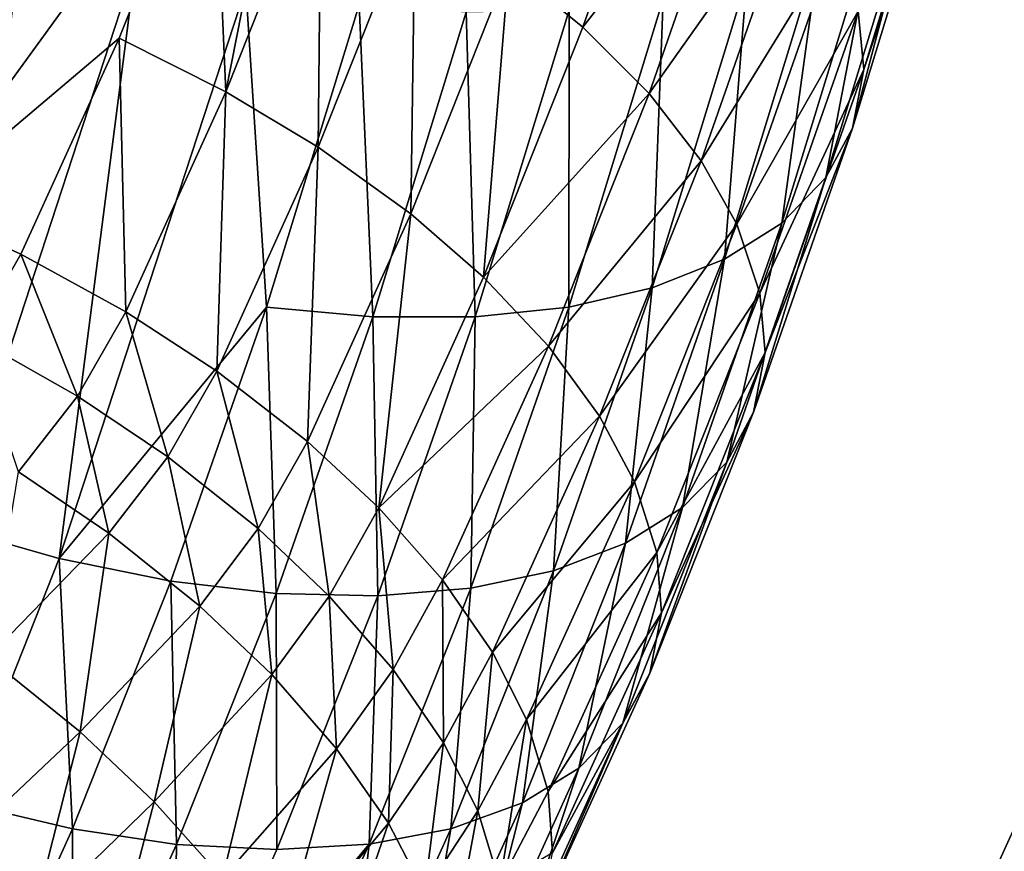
# Model space of a CAD drawing. Header units: millimetres. Extents: x -1 to 515, y 0 to 80.
# Tile 43 of 69: x 253.89 to 257.07, y 36.55 to 39.24. Entities that reach past the tile are written whole.
import ezdxf

# ---------------------------------------------------------------- set-up
doc = ezdxf.new("R2010")
doc.units = ezdxf.units.MM
doc.header["$LTSCALE"] = 25.4
doc.layers.get('0').update_dxf_attribs({"true_color": 0xff5454})

# ---------------------------------------------------------------- blocks, each defined once
blk = doc.blocks.new('STICKS-6267-9077.STL#2')
at = {"color": 18, "true_color": 0x000000}
mesh = blk.add_polyface(dxfattribs=at)
corners = [(257.1505, 44.6553, -25.3674), (257.192, 43.7184, -25.8014), (256.8466, 43.8912, -25.8432), (257.7246, 46.4156, -24.3188), (257.5008, 44.4947, -25.318), (258.0821, 46.2768, -24.2564)]
mesh.append_faces([[corners[k] for k in face] for face in [(0, 1, 2), (4, 3, 5)]], dxfattribs={"vtx0": -1, "color": 18})
mesh.append_faces([[corners[k] for k in face] for face in [(1, 3, 4)]], dxfattribs={"vtx0": -1, "vtx1": -1, "color": 18})
mesh.append_faces([[corners[k] for k in face] for face in [(1, 0, 3)]], dxfattribs={"vtx0": -1, "vtx2": -1, "color": 18})
mesh = blk.add_polyface(dxfattribs=at)
corners = [(259.2369, 43.9789, -23.3046), (259.5602, 44.7876, -22.4147), (259.255, 43.7907, -22.9997), (259.5406, 44.9711, -22.7224)]
mesh.append_faces([[corners[k] for k in face] for face in [(0, 1, 2), (1, 0, 3)]], dxfattribs={"vtx0": -1, "color": 18})
mesh = blk.add_polyface(dxfattribs=at)
corners = [(256.4436, 44.8861, -25.3159), (256.1985, 43.3428, -26.2722), (255.8437, 43.4723, -26.206), (256.8091, 44.7814, -25.3664)]
mesh.append_faces([[corners[k] for k in face] for face in [(0, 1, 2), (1, 0, 3)]], dxfattribs={"vtx0": -1, "color": 18})
mesh = blk.add_polyface(dxfattribs=at)
corners = [(258.6537, 44.8086, -24.3738), (258.3466, 43.9274, -24.9073), (258.1077, 44.1222, -25.0792)]
mesh.append_faces([[corners[k] for k in face] for face in [(0, 1, 2)]], dxfattribs={"color": 18})
mesh = blk.add_polyface(dxfattribs=at)
corners = [(258.3466, 43.9274, -24.9073), (258.8709, 44.6035, -24.1493), (258.5606, 43.7131, -24.6885), (258.6537, 44.8086, -24.3738)]
mesh.append_faces([[corners[k] for k in face] for face in [(0, 1, 2), (1, 0, 3)]], dxfattribs={"vtx0": -1, "color": 18})
mesh = blk.add_polyface(dxfattribs=at)
corners = [(257.1505, 44.6553, -25.3674), (256.1985, 43.3428, -26.2722), (256.8091, 44.7814, -25.3664)]
mesh.append_faces([[corners[k] for k in face] for face in [(0, 1, 2)]], dxfattribs={"color": 18})
mesh = blk.add_polyface(dxfattribs=at)
corners = [(259.255, 43.7907, -22.9997), (259.5251, 44.6017, -22.0754), (259.2187, 43.601, -22.6626), (259.5602, 44.7876, -22.4147)]
mesh.append_faces([[corners[k] for k in face] for face in [(0, 1, 2), (1, 0, 3)]], dxfattribs={"vtx0": -1, "color": 18})
mesh = blk.add_polyface(dxfattribs=at)
corners = [(257.1505, 44.6553, -25.3674), (256.8466, 43.8912, -25.8432), (256.1985, 43.3428, -26.2722)]
mesh.append_faces([[corners[k] for k in face] for face in [(0, 1, 2)]], dxfattribs={"color": 18})
mesh = blk.add_polyface(dxfattribs=at)
corners = [(258.5606, 43.7131, -24.6885), (259.0428, 44.3937, -23.8924), (258.7296, 43.495, -24.4366), (258.8709, 44.6035, -24.1493)]
mesh.append_faces([[corners[k] for k in face] for face in [(0, 1, 2), (1, 0, 3)]], dxfattribs={"vtx0": -1, "color": 18})
mesh = blk.add_polyface(dxfattribs=at)
corners = [(259.2187, 43.601, -22.6626), (259.4398, 44.4434, -21.7591), (259.1327, 43.4407, -22.3476), (259.5251, 44.6017, -22.0754)]
mesh.append_faces([[corners[k] for k in face] for face in [(0, 1, 2), (1, 0, 3)]], dxfattribs={"vtx0": -1, "color": 18})
mesh = blk.add_polyface(dxfattribs=at)
corners = [(257.5008, 44.4947, -25.318), (257.491, 43.5386, -25.7174), (257.192, 43.7184, -25.8014), (257.8042, 44.326, -25.2271)]
mesh.append_faces([[corners[k] for k in face] for face in [(0, 1, 2), (1, 0, 3)]], dxfattribs={"vtx0": -1, "color": 18})
at = {"color": 250, "true_color": 0x262626}
mesh = blk.add_polyface(dxfattribs=at)
corners = [(261.1583, 44.4471, -19.9347), (254.598, 30.0471, -19.379), (254.598, 44.4471, -19.379), (261.1583, 30.0471, -19.9347)]
mesh.append_faces([[corners[k] for k in face] for face in [(0, 1, 2), (1, 0, 3)]], dxfattribs={"vtx0": -1, "color": 250})
mesh = blk.add_polyface(dxfattribs=at)
corners = [(261.2309, 30.0471, 19.9286), (254.6686, 44.4471, 19.3969), (254.6686, 30.0471, 19.3969), (261.2309, 44.4471, 19.9286)]
mesh.append_faces([[corners[k] for k in face] for face in [(0, 1, 2), (1, 0, 3)]], dxfattribs={"vtx0": -1, "color": 250})
at = {"color": 18, "true_color": 0x000000}
mesh = blk.add_polyface(dxfattribs=at)
corners = [(259.1327, 43.4407, -22.3476), (259.2971, 44.297, -21.4347), (258.9897, 43.2936, -22.0235), (259.4398, 44.4434, -21.7591)]
mesh.append_faces([[corners[k] for k in face] for face in [(0, 1, 2), (1, 0, 3)]], dxfattribs={"vtx0": -1, "color": 18})
mesh = blk.add_polyface(dxfattribs=at)
corners = [(258.7296, 43.495, -24.4366), (259.1603, 44.1955, -23.625), (258.8447, 43.29, -24.1733), (259.0428, 44.3937, -23.8924)]
mesh.append_faces([[corners[k] for k in face] for face in [(0, 1, 2), (1, 0, 3)]], dxfattribs={"vtx0": -1, "color": 18})
mesh = blk.add_polyface(dxfattribs=at)
corners = [(255.9422, 42.4423, -21.0495), (255.6162, 42.5916, -21.0953), (255.3166, 41.8363, -21.5655), (256.1993, 44.3767, -20.0319), (256.532, 44.2476, -19.974)]
mesh.append_faces([[corners[k] for k in face] for face in [(0, 1, 2), (3, 0, 4)]], dxfattribs={"vtx0": -1, "color": 18})
mesh.append_faces([[corners[k] for k in face] for face in [(1, 0, 3)]], dxfattribs={"vtx0": -1, "vtx1": -1, "color": 18})
mesh = blk.add_polyface(dxfattribs=at)
corners = [(257.8042, 44.326, -25.2271), (257.7898, 43.3231, -25.5768), (257.491, 43.5386, -25.7174), (258.1077, 44.1222, -25.0792)]
mesh.append_faces([[corners[k] for k in face] for face in [(0, 1, 2), (1, 0, 3)]], dxfattribs={"vtx0": -1, "color": 18})
mesh = blk.add_polyface(dxfattribs=at)
corners = [(258.9897, 43.2936, -22.0235), (259.1121, 44.1791, -21.1388), (258.8049, 43.1766, -21.7271), (259.2971, 44.297, -21.4347)]
mesh.append_faces([[corners[k] for k in face] for face in [(0, 1, 2), (1, 0, 3)]], dxfattribs={"vtx0": -1, "color": 18})
mesh = blk.add_polyface(dxfattribs=at)
corners = [(256.3042, 42.3084, -21.0504), (256.532, 44.2476, -19.974), (255.9422, 42.4423, -21.0495), (256.9008, 44.1349, -19.9623)]
mesh.append_faces([[corners[k] for k in face] for face in [(0, 1, 2), (1, 0, 3)]], dxfattribs={"vtx0": -1, "color": 18})
mesh = blk.add_polyface(dxfattribs=at)
corners = [(258.8049, 43.1766, -21.7271), (258.8769, 44.084, -20.8572), (258.5704, 43.0839, -21.4441), (259.1121, 44.1791, -21.1388)]
mesh.append_faces([[corners[k] for k in face] for face in [(0, 1, 2), (1, 0, 3)]], dxfattribs={"vtx0": -1, "color": 18})
mesh = blk.add_polyface(dxfattribs=at)
corners = [(258.8447, 43.29, -24.1733), (259.2369, 43.9789, -23.3046), (258.9191, 43.0672, -23.8567), (259.1603, 44.1955, -23.625)]
mesh.append_faces([[corners[k] for k in face] for face in [(0, 1, 2), (1, 0, 3)]], dxfattribs={"vtx0": -1, "color": 18})
mesh = blk.add_polyface(dxfattribs=at)
corners = [(256.6533, 42.2086, -21.0988), (256.9008, 44.1349, -19.9623), (256.3042, 42.3084, -21.0504), (257.2561, 44.0541, -19.9993)]
mesh.append_faces([[corners[k] for k in face] for face in [(0, 1, 2), (1, 0, 3)]], dxfattribs={"vtx0": -1, "color": 18})
mesh = blk.add_polyface(dxfattribs=at)
corners = [(258.1077, 44.1222, -25.0792), (258.0249, 43.1186, -25.4109), (257.7898, 43.3231, -25.5768), (258.3466, 43.9274, -24.9073)]
mesh.append_faces([[corners[k] for k in face] for face in [(0, 1, 2), (1, 0, 3)]], dxfattribs={"vtx0": -1, "color": 18})
mesh = blk.add_polyface(dxfattribs=at)
corners = [(258.5704, 43.0839, -21.4441), (258.6067, 44.0183, -20.6091), (258.3012, 43.022, -21.1938), (258.8769, 44.084, -20.8572)]
mesh.append_faces([[corners[k] for k in face] for face in [(0, 1, 2), (1, 0, 3)]], dxfattribs={"vtx0": -1, "color": 18})
mesh = blk.add_polyface(dxfattribs=at)
corners = [(257.3234, 43.022, -20.6602), (257.2561, 44.0541, -19.9993), (256.6533, 42.2086, -21.0988)]
mesh.append_faces([[corners[k] for k in face] for face in [(0, 1, 2)]], dxfattribs={"color": 18})
mesh = blk.add_polyface(dxfattribs=at)
corners = [(257.6231, 43.9992, -20.0868), (257.2561, 44.0541, -19.9993), (257.3234, 43.022, -20.6602)]
mesh.append_faces([[corners[k] for k in face] for face in [(0, 1, 2)]], dxfattribs={"color": 18})
mesh = blk.add_polyface(dxfattribs=at)
corners = [(258.3012, 43.022, -21.1938), (258.3019, 43.9817, -20.3941), (257.998, 42.9906, -20.9758), (258.6067, 44.0183, -20.6091)]
mesh.append_faces([[corners[k] for k in face] for face in [(0, 1, 2), (1, 0, 3)]], dxfattribs={"vtx0": -1, "color": 18})
mesh = blk.add_polyface(dxfattribs=at)
corners = [(257.667, 42.9908, -20.7955), (257.6231, 43.9992, -20.0868), (257.3234, 43.022, -20.6602), (257.969, 43.9754, -20.2176)]
mesh.append_faces([[corners[k] for k in face] for face in [(0, 1, 2), (1, 0, 3)]], dxfattribs={"vtx0": -1, "color": 18})
mesh = blk.add_polyface(dxfattribs=at)
corners = [(257.998, 42.9906, -20.9758), (257.969, 43.9754, -20.2176), (257.667, 42.9908, -20.7955), (258.3019, 43.9817, -20.3941)]
mesh.append_faces([[corners[k] for k in face] for face in [(0, 1, 2), (1, 0, 3)]], dxfattribs={"vtx0": -1, "color": 18})
mesh = blk.add_polyface(dxfattribs=at)
corners = [(258.9191, 43.0672, -23.8567), (259.255, 43.7907, -22.9997), (258.9357, 42.8746, -23.5544), (259.2369, 43.9789, -23.3046)]
mesh.append_faces([[corners[k] for k in face] for face in [(0, 1, 2), (1, 0, 3)]], dxfattribs={"vtx0": -1, "color": 18})
mesh = blk.add_polyface(dxfattribs=at)
corners = [(258.0249, 43.1186, -25.4109), (258.5606, 43.7131, -24.6885), (258.2351, 42.8949, -25.1979), (258.3466, 43.9274, -24.9073)]
mesh.append_faces([[corners[k] for k in face] for face in [(0, 1, 2), (1, 0, 3)]], dxfattribs={"vtx0": -1, "color": 18})
mesh = blk.add_polyface(dxfattribs=at)
corners = [(256.8466, 43.8912, -25.8432), (256.5295, 43.1927, -26.2883), (256.1985, 43.3428, -26.2722)]
mesh.append_faces([[corners[k] for k in face] for face in [(0, 1, 2)]], dxfattribs={"color": 18})
mesh = blk.add_polyface(dxfattribs=at)
corners = [(256.8466, 43.8912, -25.8432), (256.8689, 43.0066, -26.2549), (256.5295, 43.1927, -26.2883), (257.192, 43.7184, -25.8014)]
mesh.append_faces([[corners[k] for k in face] for face in [(0, 1, 2), (1, 0, 3)]], dxfattribs={"vtx0": -1, "color": 18})
mesh = blk.add_polyface(dxfattribs=at)
corners = [(258.9357, 42.8746, -23.5544), (259.2187, 43.601, -22.6626), (258.8983, 42.6819, -23.2192), (259.255, 43.7907, -22.9997)]
mesh.append_faces([[corners[k] for k in face] for face in [(0, 1, 2), (1, 0, 3)]], dxfattribs={"vtx0": -1, "color": 18})
mesh = blk.add_polyface(dxfattribs=at)
corners = [(257.192, 43.7184, -25.8014), (257.1624, 42.815, -26.1783), (256.8689, 43.0066, -26.2549), (257.491, 43.5386, -25.7174)]
mesh.append_faces([[corners[k] for k in face] for face in [(0, 1, 2), (1, 0, 3)]], dxfattribs={"vtx0": -1, "color": 18})
mesh = blk.add_polyface(dxfattribs=at)
corners = [(258.2351, 42.8949, -25.1979), (258.7296, 43.495, -24.4366), (258.4009, 42.6686, -24.9511), (258.5606, 43.7131, -24.6885)]
mesh.append_faces([[corners[k] for k in face] for face in [(0, 1, 2), (1, 0, 3)]], dxfattribs={"vtx0": -1, "color": 18})
mesh = blk.add_polyface(dxfattribs=at)
corners = [(258.8983, 42.6819, -23.2192), (259.1327, 43.4407, -22.3476), (258.8119, 42.5202, -22.9049), (259.2187, 43.601, -22.6626)]
mesh.append_faces([[corners[k] for k in face] for face in [(0, 1, 2), (1, 0, 3)]], dxfattribs={"vtx0": -1, "color": 18})
mesh = blk.add_polyface(dxfattribs=at)
corners = [(257.491, 43.5386, -25.7174), (257.4557, 42.5874, -26.0455), (257.1624, 42.815, -26.1783), (257.7898, 43.3231, -25.5768)]
mesh.append_faces([[corners[k] for k in face] for face in [(0, 1, 2), (1, 0, 3)]], dxfattribs={"vtx0": -1, "color": 18})
mesh = blk.add_polyface(dxfattribs=at)
corners = [(258.4009, 42.6686, -24.9511), (258.8447, 43.29, -24.1733), (258.5134, 42.4571, -24.6919), (258.7296, 43.495, -24.4366)]
mesh.append_faces([[corners[k] for k in face] for face in [(0, 1, 2), (1, 0, 3)]], dxfattribs={"vtx0": -1, "color": 18})
mesh = blk.add_polyface(dxfattribs=at)
corners = [(258.8119, 42.5202, -22.9049), (258.9897, 43.2936, -22.0235), (258.669, 42.3735, -22.5807), (259.1327, 43.4407, -22.3476)]
mesh.append_faces([[corners[k] for k in face] for face in [(0, 1, 2), (1, 0, 3)]], dxfattribs={"vtx0": -1, "color": 18})
mesh = blk.add_polyface(dxfattribs=at)
corners = [(256.5295, 43.1927, -26.2883), (256.3748, 42.9243, -26.4668), (256.1985, 43.3428, -26.2722)]
mesh.append_faces([[corners[k] for k in face] for face in [(0, 1, 2)]], dxfattribs={"color": 18})
mesh = blk.add_polyface(dxfattribs=at)
corners = [(257.7898, 43.3231, -25.5768), (257.6863, 42.373, -25.886), (257.4557, 42.5874, -26.0455), (258.0249, 43.1186, -25.4109)]
mesh.append_faces([[corners[k] for k in face] for face in [(0, 1, 2), (1, 0, 3)]], dxfattribs={"vtx0": -1, "color": 18})
mesh = blk.add_polyface(dxfattribs=at)
corners = [(258.669, 42.3735, -22.5807), (258.8049, 43.1766, -21.7271), (258.4848, 42.2584, -22.2831), (258.9897, 43.2936, -22.0235)]
mesh.append_faces([[corners[k] for k in face] for face in [(0, 1, 2), (1, 0, 3)]], dxfattribs={"vtx0": -1, "color": 18})
mesh = blk.add_polyface(dxfattribs=at)
corners = [(258.5134, 42.4571, -24.6919), (258.9191, 43.0672, -23.8567), (258.5857, 42.2286, -24.3788), (258.8447, 43.29, -24.1733)]
mesh.append_faces([[corners[k] for k in face] for face in [(0, 1, 2), (1, 0, 3)]], dxfattribs={"vtx0": -1, "color": 18})
mesh = blk.add_polyface(dxfattribs=at)
corners = [(256.7121, 42.7334, -26.4398), (256.3748, 42.9243, -26.4668), (256.5295, 43.1927, -26.2883)]
mesh.append_faces([[corners[k] for k in face] for face in [(0, 1, 2)]], dxfattribs={"color": 18})
mesh = blk.add_polyface(dxfattribs=at)
corners = [(256.8689, 43.0066, -26.2549), (256.7121, 42.7334, -26.4398), (256.5295, 43.1927, -26.2883)]
mesh.append_faces([[corners[k] for k in face] for face in [(0, 1, 2)]], dxfattribs={"color": 18})
mesh = blk.add_polyface(dxfattribs=at)
corners = [(258.4848, 42.2584, -22.2831), (258.5704, 43.0839, -21.4441), (258.2516, 42.1692, -21.9979), (258.8049, 43.1766, -21.7271)]
mesh.append_faces([[corners[k] for k in face] for face in [(0, 1, 2), (1, 0, 3)]], dxfattribs={"vtx0": -1, "color": 18})
mesh = blk.add_polyface(dxfattribs=at)
corners = [(257.6863, 42.373, -25.886), (258.2351, 42.8949, -25.1979), (257.8923, 42.1399, -25.6789), (258.0249, 43.1186, -25.4109)]
mesh.append_faces([[corners[k] for k in face] for face in [(0, 1, 2), (1, 0, 3)]], dxfattribs={"vtx0": -1, "color": 18})
mesh = blk.add_polyface(dxfattribs=at)
corners = [(258.2516, 42.1692, -21.9979), (258.3012, 43.022, -21.1938), (257.9842, 42.1124, -21.7446), (258.5704, 43.0839, -21.4441)]
mesh.append_faces([[corners[k] for k in face] for face in [(0, 1, 2), (1, 0, 3)]], dxfattribs={"vtx0": -1, "color": 18})
mesh = blk.add_polyface(dxfattribs=at)
corners = [(258.5857, 42.2286, -24.3788), (258.9357, 42.8746, -23.5544), (258.6008, 42.0325, -24.0786), (258.9191, 43.0672, -23.8567)]
mesh.append_faces([[corners[k] for k in face] for face in [(0, 1, 2), (1, 0, 3)]], dxfattribs={"vtx0": -1, "color": 18})
mesh = blk.add_polyface(dxfattribs=at)
corners = [(257.3234, 43.022, -20.6602), (256.6533, 42.2086, -21.0988), (257.0142, 42.1352, -21.1972)]
mesh.append_faces([[corners[k] for k in face] for face in [(0, 1, 2)]], dxfattribs={"color": 18})
mesh = blk.add_polyface(dxfattribs=at)
corners = [(257.3548, 42.0953, -21.3377), (257.3234, 43.022, -20.6602), (257.0142, 42.1352, -21.1972), (257.667, 42.9908, -20.7955)]
mesh.append_faces([[corners[k] for k in face] for face in [(0, 1, 2), (1, 0, 3)]], dxfattribs={"vtx0": -1, "color": 18})
mesh = blk.add_polyface(dxfattribs=at)
corners = [(257.9842, 42.1124, -21.7446), (257.998, 42.9906, -20.9758), (257.6831, 42.0874, -21.5227), (258.3012, 43.022, -21.1938)]
mesh.append_faces([[corners[k] for k in face] for face in [(0, 1, 2), (1, 0, 3)]], dxfattribs={"vtx0": -1, "color": 18})
mesh = blk.add_polyface(dxfattribs=at)
corners = [(257.0042, 42.5375, -26.3688), (256.7121, 42.7334, -26.4398), (256.8689, 43.0066, -26.2549)]
mesh.append_faces([[corners[k] for k in face] for face in [(0, 1, 2)]], dxfattribs={"color": 18})
mesh = blk.add_polyface(dxfattribs=at)
corners = [(257.1624, 42.815, -26.1783), (257.0042, 42.5375, -26.3688), (256.8689, 43.0066, -26.2549)]
mesh.append_faces([[corners[k] for k in face] for face in [(0, 1, 2)]], dxfattribs={"color": 18})
mesh = blk.add_polyface(dxfattribs=at)
corners = [(257.6831, 42.0874, -21.5227), (257.667, 42.9908, -20.7955), (257.3548, 42.0953, -21.3377), (257.998, 42.9906, -20.9758)]
mesh.append_faces([[corners[k] for k in face] for face in [(0, 1, 2), (1, 0, 3)]], dxfattribs={"vtx0": -1, "color": 18})
mesh = blk.add_polyface(dxfattribs=at)
corners = [(256.7121, 42.7334, -26.4398), (256.5211, 42.4895, -26.6228), (256.3748, 42.9243, -26.4668)]
mesh.append_faces([[corners[k] for k in face] for face in [(0, 1, 2)]], dxfattribs={"color": 18})
mesh = blk.add_polyface(dxfattribs=at)
corners = [(257.8923, 42.1399, -25.6789), (258.4009, 42.6686, -24.9511), (258.0546, 41.9058, -25.4371), (258.2351, 42.8949, -25.1979)]
mesh.append_faces([[corners[k] for k in face] for face in [(0, 1, 2), (1, 0, 3)]], dxfattribs={"vtx0": -1, "color": 18})
mesh = blk.add_polyface(dxfattribs=at)
corners = [(258.6008, 42.0325, -24.0786), (258.8983, 42.6819, -23.2192), (258.5627, 41.8377, -23.7448), (258.9357, 42.8746, -23.5544)]
mesh.append_faces([[corners[k] for k in face] for face in [(0, 1, 2), (1, 0, 3)]], dxfattribs={"vtx0": -1, "color": 18})
mesh = blk.add_polyface(dxfattribs=at)
corners = [(257.2964, 42.3052, -26.2417), (257.0042, 42.5375, -26.3688), (257.1624, 42.815, -26.1783)]
mesh.append_faces([[corners[k] for k in face] for face in [(0, 1, 2)]], dxfattribs={"color": 18})
mesh = blk.add_polyface(dxfattribs=at)
corners = [(257.4557, 42.5874, -26.0455), (257.2964, 42.3052, -26.2417), (257.1624, 42.815, -26.1783)]
mesh.append_faces([[corners[k] for k in face] for face in [(0, 1, 2)]], dxfattribs={"color": 18})
mesh = blk.add_polyface(dxfattribs=at)
corners = [(256.8136, 42.2907, -26.5621), (256.5211, 42.4895, -26.6228), (256.7121, 42.7334, -26.4398)]
mesh.append_faces([[corners[k] for k in face] for face in [(0, 1, 2)]], dxfattribs={"color": 18})
mesh = blk.add_polyface(dxfattribs=at)
corners = [(257.0042, 42.5375, -26.3688), (256.8136, 42.2907, -26.5621), (256.7121, 42.7334, -26.4398)]
mesh.append_faces([[corners[k] for k in face] for face in [(0, 1, 2)]], dxfattribs={"color": 18})
mesh = blk.add_polyface(dxfattribs=at)
corners = [(258.0546, 41.9058, -25.4371), (258.5134, 42.4571, -24.6919), (258.1644, 41.6883, -25.1817), (258.4009, 42.6686, -24.9511)]
mesh.append_faces([[corners[k] for k in face] for face in [(0, 1, 2), (1, 0, 3)]], dxfattribs={"vtx0": -1, "color": 18})
mesh = blk.add_polyface(dxfattribs=at)
corners = [(258.5627, 41.8377, -23.7448), (258.8119, 42.5202, -22.9049), (258.4762, 41.6758, -23.4306), (258.8983, 42.6819, -23.2192)]
mesh.append_faces([[corners[k] for k in face] for face in [(0, 1, 2), (1, 0, 3)]], dxfattribs={"vtx0": -1, "color": 18})
mesh = blk.add_polyface(dxfattribs=at)
corners = [(257.5266, 42.0869, -26.0869), (257.2964, 42.3052, -26.2417), (257.4557, 42.5874, -26.0455)]
mesh.append_faces([[corners[k] for k in face] for face in [(0, 1, 2)]], dxfattribs={"color": 18})
mesh = blk.add_polyface(dxfattribs=at)
corners = [(257.6863, 42.373, -25.886), (257.5266, 42.0869, -26.0869), (257.4557, 42.5874, -26.0455)]
mesh.append_faces([[corners[k] for k in face] for face in [(0, 1, 2)]], dxfattribs={"color": 18})
mesh = blk.add_polyface(dxfattribs=at)
corners = [(257.1075, 42.055, -26.4456), (256.8136, 42.2907, -26.5621), (257.0042, 42.5375, -26.3688)]
mesh.append_faces([[corners[k] for k in face] for face in [(0, 1, 2)]], dxfattribs={"color": 18})
mesh = blk.add_polyface(dxfattribs=at)
corners = [(257.2964, 42.3052, -26.2417), (257.1075, 42.055, -26.4456), (257.0042, 42.5375, -26.3688)]
mesh.append_faces([[corners[k] for k in face] for face in [(0, 1, 2)]], dxfattribs={"color": 18})
mesh = blk.add_polyface(dxfattribs=at)
corners = [(258.4762, 41.6758, -23.4306), (258.669, 42.3735, -22.5807), (258.334, 41.5306, -23.1054), (258.8119, 42.5202, -22.9049)]
mesh.append_faces([[corners[k] for k in face] for face in [(0, 1, 2), (1, 0, 3)]], dxfattribs={"vtx0": -1, "color": 18})
mesh = blk.add_polyface(dxfattribs=at)
corners = [(256.8136, 42.2907, -26.5621), (256.422, 41.889, -26.9036), (256.5211, 42.4895, -26.6228)]
mesh.append_faces([[corners[k] for k in face] for face in [(0, 1, 2)]], dxfattribs={"color": 18})
mesh = blk.add_polyface(dxfattribs=at)
corners = [(258.1644, 41.6883, -25.1817), (258.5857, 42.2286, -24.3788), (258.2344, 41.455, -24.8716), (258.5134, 42.4571, -24.6919)]
mesh.append_faces([[corners[k] for k in face] for face in [(0, 1, 2), (1, 0, 3)]], dxfattribs={"vtx0": -1, "color": 18})
mesh = blk.add_polyface(dxfattribs=at)
corners = [(257.6863, 42.373, -25.886), (257.7327, 41.8502, -25.8842), (257.5266, 42.0869, -26.0869)]
mesh.append_faces([[corners[k] for k in face] for face in [(0, 1, 2)]], dxfattribs={"color": 18})
mesh = blk.add_polyface(dxfattribs=at)
corners = [(257.6863, 42.373, -25.886), (257.8923, 42.1399, -25.6789), (257.7327, 41.8502, -25.8842)]
mesh.append_faces([[corners[k] for k in face] for face in [(0, 1, 2)]], dxfattribs={"color": 18})
mesh = blk.add_polyface(dxfattribs=at)
corners = [(258.334, 41.5306, -23.1054), (258.4848, 42.2584, -22.2831), (258.1511, 41.4188, -22.8058), (258.669, 42.3735, -22.5807)]
mesh.append_faces([[corners[k] for k in face] for face in [(0, 1, 2), (1, 0, 3)]], dxfattribs={"vtx0": -1, "color": 18})
mesh = blk.add_polyface(dxfattribs=at)
corners = [(256.3397, 41.4186, -21.5906), (256.3042, 42.3084, -21.0504), (255.9951, 41.5296, -21.5353), (256.6533, 42.2086, -21.0988)]
mesh.append_faces([[corners[k] for k in face] for face in [(0, 1, 2), (1, 0, 3)]], dxfattribs={"vtx0": -1, "color": 18})
mesh = blk.add_polyface(dxfattribs=at)
corners = [(256.8136, 42.2907, -26.5621), (256.7208, 41.6482, -26.8128), (256.422, 41.889, -26.9036)]
mesh.append_faces([[corners[k] for k in face] for face in [(0, 1, 2)]], dxfattribs={"color": 18})
mesh = blk.add_polyface(dxfattribs=at)
corners = [(257.1075, 42.055, -26.4456), (256.7208, 41.6482, -26.8128), (256.8136, 42.2907, -26.5621)]
mesh.append_faces([[corners[k] for k in face] for face in [(0, 1, 2)]], dxfattribs={"color": 18})
mesh = blk.add_polyface(dxfattribs=at)
corners = [(257.3403, 41.8335, -26.2995), (257.1075, 42.055, -26.4456), (257.2964, 42.3052, -26.2417)]
mesh.append_faces([[corners[k] for k in face] for face in [(0, 1, 2)]], dxfattribs={"color": 18})
mesh = blk.add_polyface(dxfattribs=at)
corners = [(257.5266, 42.0869, -26.0869), (257.3403, 41.8335, -26.2995), (257.2964, 42.3052, -26.2417)]
mesh.append_faces([[corners[k] for k in face] for face in [(0, 1, 2)]], dxfattribs={"color": 18})
mesh = blk.add_polyface(dxfattribs=at)
corners = [(258.1511, 41.4188, -22.8058), (258.2516, 42.1692, -21.9979), (257.92, 41.3346, -22.5175), (258.4848, 42.2584, -22.2831)]
mesh.append_faces([[corners[k] for k in face] for face in [(0, 1, 2), (1, 0, 3)]], dxfattribs={"vtx0": -1, "color": 18})
mesh = blk.add_polyface(dxfattribs=at)
corners = [(258.2344, 41.455, -24.8716), (258.6008, 42.0325, -24.0786), (258.2484, 41.2562, -24.5732), (258.5857, 42.2286, -24.3788)]
mesh.append_faces([[corners[k] for k in face] for face in [(0, 1, 2), (1, 0, 3)]], dxfattribs={"vtx0": -1, "color": 18})
mesh = blk.add_polyface(dxfattribs=at)
corners = [(256.6962, 41.3341, -21.696), (256.6533, 42.2086, -21.0988), (256.3397, 41.4186, -21.5906), (257.0142, 42.1352, -21.1972)]
mesh.append_faces([[corners[k] for k in face] for face in [(0, 1, 2), (1, 0, 3)]], dxfattribs={"vtx0": -1, "color": 18})
mesh = blk.add_polyface(dxfattribs=at)
corners = [(257.92, 41.3346, -22.5175), (257.9842, 42.1124, -21.7446), (257.6552, 41.2842, -22.2602), (258.2516, 42.1692, -21.9979)]
mesh.append_faces([[corners[k] for k in face] for face in [(0, 1, 2), (1, 0, 3)]], dxfattribs={"vtx0": -1, "color": 18})
mesh = blk.add_polyface(dxfattribs=at)
corners = [(257.0327, 41.2841, -21.8427), (257.0142, 42.1352, -21.1972), (256.6962, 41.3341, -21.696), (257.3548, 42.0953, -21.3377)]
mesh.append_faces([[corners[k] for k in face] for face in [(0, 1, 2), (1, 0, 3)]], dxfattribs={"vtx0": -1, "color": 18})
mesh = blk.add_polyface(dxfattribs=at)
corners = [(257.8923, 42.1399, -25.6789), (257.8956, 41.6127, -25.646), (257.7327, 41.8502, -25.8842)]
mesh.append_faces([[corners[k] for k in face] for face in [(0, 1, 2)]], dxfattribs={"color": 18})
mesh = blk.add_polyface(dxfattribs=at)
corners = [(257.8923, 42.1399, -25.6789), (258.0546, 41.9058, -25.4371), (257.8956, 41.6127, -25.646)]
mesh.append_faces([[corners[k] for k in face] for face in [(0, 1, 2)]], dxfattribs={"color": 18})
mesh = blk.add_polyface(dxfattribs=at)
corners = [(257.3573, 41.2671, -22.0334), (257.3548, 42.0953, -21.3377), (257.0327, 41.2841, -21.8427), (257.6831, 42.0874, -21.5227)]
mesh.append_faces([[corners[k] for k in face] for face in [(0, 1, 2), (1, 0, 3)]], dxfattribs={"vtx0": -1, "color": 18})
mesh = blk.add_polyface(dxfattribs=at)
corners = [(257.6552, 41.2842, -22.2602), (257.6831, 42.0874, -21.5227), (257.3573, 41.2671, -22.0334), (257.9842, 42.1124, -21.7446)]
mesh.append_faces([[corners[k] for k in face] for face in [(0, 1, 2), (1, 0, 3)]], dxfattribs={"vtx0": -1, "color": 18})
mesh = blk.add_polyface(dxfattribs=at)
corners = [(257.5266, 42.0869, -26.0869), (257.5502, 41.5932, -26.105), (257.3403, 41.8335, -26.2995)]
mesh.append_faces([[corners[k] for k in face] for face in [(0, 1, 2)]], dxfattribs={"color": 18})
mesh = blk.add_polyface(dxfattribs=at)
corners = [(257.5266, 42.0869, -26.0869), (257.7327, 41.8502, -25.8842), (257.5502, 41.5932, -26.105)]
mesh.append_faces([[corners[k] for k in face] for face in [(0, 1, 2)]], dxfattribs={"color": 18})
mesh = blk.add_polyface(dxfattribs=at)
corners = [(257.1075, 42.055, -26.4456), (256.9607, 41.4213, -26.688), (256.7208, 41.6482, -26.8128)]
mesh.append_faces([[corners[k] for k in face] for face in [(0, 1, 2)]], dxfattribs={"color": 18})
mesh = blk.add_polyface(dxfattribs=at)
corners = [(257.3403, 41.8335, -26.2995), (256.9607, 41.4213, -26.688), (257.1075, 42.055, -26.4456)]
mesh.append_faces([[corners[k] for k in face] for face in [(0, 1, 2)]], dxfattribs={"color": 18})
mesh = blk.add_polyface(dxfattribs=at)
corners = [(258.2484, 41.2562, -24.5732), (258.5627, 41.8377, -23.7448), (258.2099, 41.0605, -24.2398), (258.6008, 42.0325, -24.0786)]
mesh.append_faces([[corners[k] for k in face] for face in [(0, 1, 2), (1, 0, 3)]], dxfattribs={"vtx0": -1, "color": 18})
mesh = blk.add_polyface(dxfattribs=at)
corners = [(258.0546, 41.9058, -25.4371), (258.0065, 41.3926, -25.3934), (257.8956, 41.6127, -25.646)]
mesh.append_faces([[corners[k] for k in face] for face in [(0, 1, 2)]], dxfattribs={"color": 18})
mesh = blk.add_polyface(dxfattribs=at)
corners = [(258.0546, 41.9058, -25.4371), (258.1644, 41.6883, -25.1817), (258.0065, 41.3926, -25.3934)]
mesh.append_faces([[corners[k] for k in face] for face in [(0, 1, 2)]], dxfattribs={"color": 18})
mesh = blk.add_polyface(dxfattribs=at)
corners = [(256.7208, 41.6482, -26.8128), (256.3222, 41.2717, -27.1481), (256.422, 41.889, -26.9036)]
mesh.append_faces([[corners[k] for k in face] for face in [(0, 1, 2)]], dxfattribs={"color": 18})
mesh = blk.add_polyface(dxfattribs=at)
corners = [(257.7327, 41.8502, -25.8842), (257.718, 41.3523, -25.874), (257.5502, 41.5932, -26.105)]
mesh.append_faces([[corners[k] for k in face] for face in [(0, 1, 2)]], dxfattribs={"color": 18})
mesh = blk.add_polyface(dxfattribs=at)
corners = [(257.7327, 41.8502, -25.8842), (257.8956, 41.6127, -25.646), (257.718, 41.3523, -25.874)]
mesh.append_faces([[corners[k] for k in face] for face in [(0, 1, 2)]], dxfattribs={"color": 18})
mesh = blk.add_polyface(dxfattribs=at)
corners = [(257.3403, 41.8335, -26.2995), (257.1808, 41.1746, -26.514), (256.9607, 41.4213, -26.688)]
mesh.append_faces([[corners[k] for k in face] for face in [(0, 1, 2)]], dxfattribs={"color": 18})
mesh = blk.add_polyface(dxfattribs=at)
corners = [(257.3403, 41.8335, -26.2995), (257.5502, 41.5932, -26.105), (257.1808, 41.1746, -26.514)]
mesh.append_faces([[corners[k] for k in face] for face in [(0, 1, 2)]], dxfattribs={"color": 18})
mesh = blk.add_polyface(dxfattribs=at)
corners = [(258.2099, 41.0605, -24.2398), (258.4762, 41.6758, -23.4306), (258.124, 40.8997, -23.925), (258.5627, 41.8377, -23.7448)]
mesh.append_faces([[corners[k] for k in face] for face in [(0, 1, 2), (1, 0, 3)]], dxfattribs={"vtx0": -1, "color": 18})
mesh = blk.add_polyface(dxfattribs=at)
corners = [(258.1644, 41.6883, -25.1817), (258.0783, 41.157, -25.0855), (258.0065, 41.3926, -25.3934)]
mesh.append_faces([[corners[k] for k in face] for face in [(0, 1, 2)]], dxfattribs={"color": 18})
mesh = blk.add_polyface(dxfattribs=at)
corners = [(258.1644, 41.6883, -25.1817), (258.2344, 41.455, -24.8716), (258.0783, 41.157, -25.0855)]
mesh.append_faces([[corners[k] for k in face] for face in [(0, 1, 2)]], dxfattribs={"color": 18})
mesh = blk.add_polyface(dxfattribs=at)
corners = [(258.124, 40.8997, -23.925), (258.334, 41.5306, -23.1054), (257.9832, 40.7576, -23.5978), (258.4762, 41.6758, -23.4306)]
mesh.append_faces([[corners[k] for k in face] for face in [(0, 1, 2), (1, 0, 3)]], dxfattribs={"vtx0": -1, "color": 18})
mesh = blk.add_polyface(dxfattribs=at)
corners = [(256.7208, 41.6482, -26.8128), (256.5667, 41.0387, -27.0453), (256.3222, 41.2717, -27.1481)]
mesh.append_faces([[corners[k] for k in face] for face in [(0, 1, 2)]], dxfattribs={"color": 18})
mesh = blk.add_polyface(dxfattribs=at)
corners = [(256.9607, 41.4213, -26.688), (256.5667, 41.0387, -27.0453), (256.7208, 41.6482, -26.8128)]
mesh.append_faces([[corners[k] for k in face] for face in [(0, 1, 2)]], dxfattribs={"color": 18})
mesh = blk.add_polyface(dxfattribs=at)
corners = [(257.5502, 41.5932, -26.105), (257.3612, 40.9266, -26.3005), (257.1808, 41.1746, -26.514)]
mesh.append_faces([[corners[k] for k in face] for face in [(0, 1, 2)]], dxfattribs={"color": 18})
mesh = blk.add_polyface(dxfattribs=at)
corners = [(257.5502, 41.5932, -26.105), (257.718, 41.3523, -25.874), (257.3612, 40.9266, -26.3005)]
mesh.append_faces([[corners[k] for k in face] for face in [(0, 1, 2)]], dxfattribs={"color": 18})
mesh = blk.add_polyface(dxfattribs=at)
corners = [(257.8956, 41.6127, -25.646), (257.8344, 41.1289, -25.6267), (257.718, 41.3523, -25.874)]
mesh.append_faces([[corners[k] for k in face] for face in [(0, 1, 2)]], dxfattribs={"color": 18})
mesh = blk.add_polyface(dxfattribs=at)
corners = [(257.8956, 41.6127, -25.646), (258.0065, 41.3926, -25.3934), (257.8344, 41.1289, -25.6267)]
mesh.append_faces([[corners[k] for k in face] for face in [(0, 1, 2)]], dxfattribs={"color": 18})
mesh = blk.add_polyface(dxfattribs=at)
corners = [(257.9832, 40.7576, -23.5978), (258.1511, 41.4188, -22.8058), (257.8026, 40.6506, -23.2951), (258.334, 41.5306, -23.1054)]
mesh.append_faces([[corners[k] for k in face] for face in [(0, 1, 2), (1, 0, 3)]], dxfattribs={"vtx0": -1, "color": 18})
mesh = blk.add_polyface(dxfattribs=at)
corners = [(258.2344, 41.455, -24.8716), (258.2484, 41.2562, -24.5732), (258.0783, 41.157, -25.0855)]
mesh.append_faces([[corners[k] for k in face] for face in [(0, 1, 2)]], dxfattribs={"color": 18})
mesh = blk.add_polyface(dxfattribs=at)
corners = [(256.3693, 40.6127, -22.1554), (256.3397, 41.4186, -21.5906), (256.0186, 40.7099, -22.042), (256.6962, 41.3341, -21.696)]
mesh.append_faces([[corners[k] for k in face] for face in [(0, 1, 2), (1, 0, 3)]], dxfattribs={"vtx0": -1, "color": 18})
mesh = blk.add_polyface(dxfattribs=at)
corners = [(256.9607, 41.4213, -26.688), (256.7944, 40.785, -26.8924), (256.5667, 41.0387, -27.0453)]
mesh.append_faces([[corners[k] for k in face] for face in [(0, 1, 2)]], dxfattribs={"color": 18})
mesh = blk.add_polyface(dxfattribs=at)
corners = [(257.1808, 41.1746, -26.514), (256.7944, 40.785, -26.8924), (256.9607, 41.4213, -26.688)]
mesh.append_faces([[corners[k] for k in face] for face in [(0, 1, 2)]], dxfattribs={"color": 18})
mesh = blk.add_polyface(dxfattribs=at)
corners = [(257.8026, 40.6506, -23.2951), (257.92, 41.3346, -22.5175), (257.5746, 40.5731, -23.0026), (258.1511, 41.4188, -22.8058)]
mesh.append_faces([[corners[k] for k in face] for face in [(0, 1, 2), (1, 0, 3)]], dxfattribs={"vtx0": -1, "color": 18})
mesh = blk.add_polyface(dxfattribs=at)
corners = [(258.0065, 41.3926, -25.3934), (257.9131, 40.8897, -25.3233), (257.8344, 41.1289, -25.6267)]
mesh.append_faces([[corners[k] for k in face] for face in [(0, 1, 2)]], dxfattribs={"color": 18})
mesh = blk.add_polyface(dxfattribs=at)
corners = [(258.0065, 41.3926, -25.3934), (258.0783, 41.157, -25.0855), (257.9131, 40.8897, -25.3233)]
mesh.append_faces([[corners[k] for k in face] for face in [(0, 1, 2)]], dxfattribs={"color": 18})
mesh = blk.add_polyface(dxfattribs=at)
corners = [(256.7005, 40.5512, -22.3095), (256.6962, 41.3341, -21.696), (256.3693, 40.6127, -22.1554), (257.0327, 41.2841, -21.8427)]
mesh.append_faces([[corners[k] for k in face] for face in [(0, 1, 2), (1, 0, 3)]], dxfattribs={"vtx0": -1, "color": 18})
mesh = blk.add_polyface(dxfattribs=at)
corners = [(257.5746, 40.5731, -23.0026), (257.6552, 41.2842, -22.2602), (257.3135, 40.5308, -22.7401), (257.92, 41.3346, -22.5175)]
mesh.append_faces([[corners[k] for k in face] for face in [(0, 1, 2), (1, 0, 3)]], dxfattribs={"vtx0": -1, "color": 18})
mesh = blk.add_polyface(dxfattribs=at)
corners = [(257.718, 41.3523, -25.874), (257.4917, 40.6961, -26.0671), (257.3612, 40.9266, -26.3005)]
mesh.append_faces([[corners[k] for k in face] for face in [(0, 1, 2)]], dxfattribs={"color": 18})
mesh = blk.add_polyface(dxfattribs=at)
corners = [(257.718, 41.3523, -25.874), (257.8344, 41.1289, -25.6267), (257.4917, 40.6961, -26.0671)]
mesh.append_faces([[corners[k] for k in face] for face in [(0, 1, 2)]], dxfattribs={"color": 18})
mesh = blk.add_polyface(dxfattribs=at)
corners = [(256.5667, 41.0387, -27.0453), (255.7797, 40.3895, -27.6339), (256.3222, 41.2717, -27.1481)]
mesh.append_faces([[corners[k] for k in face] for face in [(0, 1, 2)]], dxfattribs={"color": 18})
mesh = blk.add_polyface(dxfattribs=at)
corners = [(257.0201, 40.5233, -22.5072), (257.0327, 41.2841, -21.8427), (256.7005, 40.5512, -22.3095), (257.3573, 41.2671, -22.0334)]
mesh.append_faces([[corners[k] for k in face] for face in [(0, 1, 2), (1, 0, 3)]], dxfattribs={"vtx0": -1, "color": 18})
mesh = blk.add_polyface(dxfattribs=at)
corners = [(257.6552, 41.2842, -22.2602), (257.0201, 40.5233, -22.5072), (257.3135, 40.5308, -22.7401), (257.3573, 41.2671, -22.0334)]
mesh.append_faces([[corners[k] for k in face] for face in [(0, 1, 2), (1, 0, 3)]], dxfattribs={"vtx0": -1, "color": 18})
blk = doc.blocks.new('Grupuj#4')
at = {"color": 0}
blk.add_blockref('STICKS-6267-9077.STL#2', (-1.4445, -4.5953, 41.971), dxfattribs=at)

msp = doc.modelspace()

# ---------------------------------------------------------------- block references
at = {"color": 0}
msp.add_blockref('Grupuj#4', (-1.1917, -0.1196, 0.8827), dxfattribs=at)

doc.saveas('drawing.dxf')
